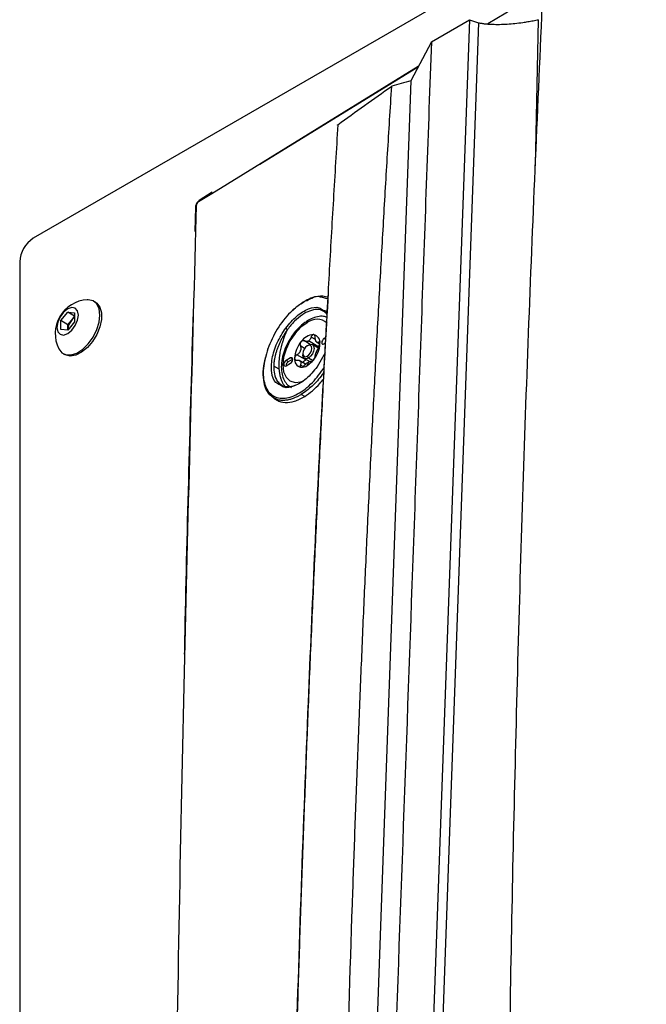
# Model space of a CAD drawing. Header units: millimetres. Extents: x 155400 to 158181, y 110641 to 115017.
# Tile 38 of 126: x 157604 to 157702, y 111653 to 111807. Entities that reach past the tile are written whole.
import ezdxf

# ---------------------------------------------------------------- set-up
doc = ezdxf.new("R2010")
doc.units = ezdxf.units.MM

msp = doc.modelspace()

# ---------------------------------------------------------------- linework, layer by layer
at = {"color": 7, "linetype": 'Continuous', "lineweight": 25}
for p, q in [((157915.49, 111951.38), (157605.95, 111772.69)), ((157674.18, 111806.85), (157665.94, 111576.95)), ((157675.61, 111806.38), (157667.35, 111576.01)), ((157668.24, 111803.43), (157674.18, 111806.85)), ((157674.18, 111806.85), (157675.61, 111806.38)), ((157684.54, 111784.01), (157684.98, 111806.87)), ((157668.24, 111803.43), (157665.02, 111797.29)), ((157666.19, 111799.53), (157633.88, 111779.65)), ((157641.38, 111784.26), (157666.2, 111799.55)), ((157633.97, 111779.87), (157631.9, 111778.58)), ((157633.88, 111779.65), (157631.8, 111778.37)), ((157631.32, 111777.56), (157631.21, 111773.73)), ((157631.45, 111777.75), (157631.35, 111773.92)), ((157603.83, 111769.01), (157603.83, 111440.19)), ((157615.67, 111762.7), (157615.4, 111762.86)), ((157652.09, 111763.14), (157651.05, 111763.45)), ((157648.28, 111762.73), (157648.4, 111762.79)), ((157610.29, 111759.81), (157611.35, 111761.13)), ((157610.29, 111758.39), (157610.29, 111759.81)), ((157611.39, 111759.17), (157610.29, 111759.81)), ((157611.35, 111761.13), (157612.41, 111761.03)), ((157612.41, 111760.51), (157611.35, 111761.13)), ((157611.39, 111759.17), (157611.92, 111759.83)), ((157611.92, 111759.83), (157612.41, 111760.44)), ((157612.41, 111761.03), (157612.41, 111759.62)), ((157611.35, 111758.3), (157610.29, 111758.39)), ((157612.41, 111759.62), (157611.35, 111758.3)), ((157611.39, 111758.46), (157611.39, 111759.17)), ((157611.39, 111758.46), (157611.39, 111758.36)), ((157611.39, 111758.35), (157611.39, 111758.46)), ((157650.11, 111756.85), (157649.44, 111757.24)), ((157651.75, 111757.17), (157651.44, 111756.99)), ((157651.79, 111756.78), (157651.44, 111756.99)), ((157648.39, 111755.46), (157647.74, 111755.84)), ((157649.28, 111756.09), (157648.37, 111756.62)), ((157648.82, 111755.88), (157649, 111755.99)), ((157650.5, 111755.75), (157649, 111756.62)), ((157650.56, 111755.51), (157649.62, 111756.05)), ((157650.26, 111756.45), (157650.76, 111756.16)), ((157650.58, 111755.54), (157650.5, 111755.75)), ((157650.79, 111756.31), (157650.6, 111756.42)), ((157651.44, 111756.17), (157651.7, 111756.32)), ((157610.65, 111754.63), (157610.92, 111754.48)), ((157646.21, 111753.96), (157645.5, 111753.56)), ((157646.56, 111753.76), (157645.85, 111753.35)), ((157646.56, 111753.76), (157646.21, 111753.96)), ((157648.61, 111753.65), (157647.2, 111754.46)), ((157648.57, 111752.99), (157647.54, 111753.59)), ((157648.12, 111754.66), (157648.12, 111754.45)), ((157648.37, 111753.88), (157649.21, 111753.4)), ((157648.82, 111754.25), (157649, 111753.94)), ((157649.65, 111753.57), (157649, 111753.94)), ((157651.64, 111754.76), (157650.38, 111752.59)), ((157644.45, 111752.19), (157643.57, 111752.7)), ((157645.85, 111753.35), (157645.5, 111753.56)), ((157645.5, 111752.74), (157646.21, 111753.15)), ((157648.09, 111752.66), (157647.74, 111752.86)), ((157649, 111753.31), (157648.82, 111752.78)), ((157643.59, 111747.69), (157644.14, 111747.38)), ((157648.42, 111747.95), (157647.89, 111748.26))]:
    msp.add_line(p, q, dxfattribs=at)
at = {"color": 7, "linetype": 'Continuous', "lineweight": 25, "flags": 128}
for points in [[(157665.02, 111797.29), (157660.54, 111672.46), (157659.65, 111647.5), (157658.76, 111622.53), (157657.86, 111597.56), (157656.97, 111572.6), (157656.08, 111547.63)], [(157616.38, 111760.68), (157616.26, 111761.66), (157615.89, 111762.42), (157615.31, 111762.9), (157614.57, 111763.08), (157614.4, 111763.08)], [(157613.03, 111760.68), (157612.9, 111761.35), (157612.53, 111761.77), (157611.99, 111761.88), (157611.35, 111761.65), (157610.7, 111761.13), (157610.16, 111760.4), (157609.79, 111759.56), (157609.67, 111758.74), (157609.79, 111758.07), (157610.16, 111757.66), (157610.7, 111757.55), (157611.35, 111757.77), (157611.99, 111758.29), (157612.53, 111759.03), (157612.9, 111759.87), (157613.03, 111760.68)], [(157615.67, 111762.7), (157615.9, 111762.54), (157616.37, 111761.91), (157616.62, 111761.04), (157616.62, 111759.98), (157616.37, 111758.82), (157615.9, 111757.65), (157615.23, 111756.54), (157614.42, 111755.58), (157613.52, 111754.85), (157612.61, 111754.4), (157611.75, 111754.25), (157611, 111754.43), (157610.92, 111754.48)], [(157609.96, 111755.39), (157610.42, 111754.79), (157611.08, 111754.46), (157611.9, 111754.44), (157612.79, 111754.74), (157613.71, 111755.34), (157614.57, 111756.19), (157615.31, 111757.23), (157615.89, 111758.39), (157616.26, 111759.57), (157616.38, 111760.68)], [(157648.82, 111759.48), (157647.83, 111758.76), (157646.91, 111757.79), (157646.12, 111756.63), (157645.51, 111755.36), (157645.13, 111754.08), (157645, 111752.86), (157645.13, 111751.79), (157645.51, 111750.95), (157646.12, 111750.38), (157646.91, 111750.14), (157647.83, 111750.23), (157648.09, 111750.31)], [(157651.44, 111756.99), (157651.3, 111756.88), (157651.19, 111756.72), (157651.11, 111756.54), (157651.09, 111756.37), (157651.11, 111756.23), (157651.19, 111756.14), (157651.3, 111756.12), (157651.44, 111756.17)], [(157642.64, 111755.4), (157642.62, 111755.4), (157642.6, 111755.39), (157642.59, 111755.38), (157642.59, 111755.37), (157642.6, 111755.35), (157642.61, 111755.33), (157642.62, 111755.33)], [(157648.82, 111755.88), (157648.55, 111755.66), (157648.32, 111755.36), (157648.17, 111755), (157648.12, 111754.66), (157648.17, 111754.38), (157648.32, 111754.2), (157648.55, 111754.16), (157648.82, 111754.25)], [(157648.82, 111754.25), (157649.09, 111754.47), (157649.32, 111754.78), (157649.48, 111755.13), (157649.53, 111755.47), (157649.48, 111755.76), (157649.32, 111755.93), (157649.09, 111755.98), (157648.82, 111755.88)], [(157649, 111755.99), (157649.34, 111756.1), (157649.62, 111756.05), (157649.82, 111755.83), (157649.88, 111755.47), (157649.82, 111755.05), (157649.62, 111754.6), (157649.34, 111754.22), (157649, 111753.94)], [(157646.21, 111753.15), (157646.34, 111753.26), (157646.46, 111753.41), (157646.53, 111753.59), (157646.56, 111753.76), (157646.53, 111753.9), (157646.46, 111753.99), (157646.34, 111754.01), (157646.21, 111753.96)], [(157649, 111753.94), (157648.66, 111753.83), (157648.37, 111753.88), (157648.18, 111754.1), (157648.12, 111754.45)], [(157645.5, 111753.56), (157645.36, 111753.45), (157645.25, 111753.29), (157645.17, 111753.12), (157645.15, 111752.94), (157645.17, 111752.8), (157645.25, 111752.72), (157645.36, 111752.69), (157645.5, 111752.74)]]:
    msp.add_lwpolyline(points, dxfattribs=at)
at = {"color": 7, "linetype": 'Continuous', "lineweight": 25}
for centre, radius, start, end in [((157632.05, 111778.38), 0.251, 125.7145, 182.651), ((157631.56, 111777.53), 0.248, 117.6569, 174.5879), ((157608.44, 111768.8), 4.61, 122.6055, 177.3945), ((157614.71, 111757.77), 5.32, 93.3411, 206.6643), ((157613.69, 111758.36), 2.3, 140.2279, 177.3607), ((157613.48, 111758.61), 1.98, 122.767, 141.9377), ((157650.35, 111757.58), 2.44, 49.2192, 128.684), ((157649.22, 111759.52), 0.402, 125.6283, 185.6824), ((157649.97, 111755.07), 2.56, 93.4295, 146.5651), ((157649.96, 111754.96), 1.91, 117.8394, 122.1552), ((157648.47, 111757.54), 1.07, 300.0373, 303.9881), ((157649.59, 111756.41), 1.23, 350.7481, 79.4532), ((157651.14, 111753.73), 4.3, 140.2279, 177.3607), ((157650.82, 111753.89), 3.28, 157.2886, 160.3001), ((157646.15, 111755.7), 1.72, 335.9222, 341.6664), ((157648.53, 111757.43), 0.943, 295.7507, 300.0426), ((157646.51, 111756.41), 4.3, 320.2279, 357.3607), ((157649.57, 111756.04), 0.818, 31.297, 38.9043), ((157650.59, 111756.76), 0.43, 207.8531, 222.3482), ((157648.06, 111753.73), 1.23, 170.7481, 259.4532), ((157646.94, 111755.9), 3.64, 301.1059, 322.0213), ((157647.18, 111756.04), 3.28, 337.2886, 340.3001), ((157651.85, 111754.23), 1.72, 155.9222, 161.6664), ((157646.24, 111752.72), 0.743, 121.6059, 178.3994), ((157648.43, 111753.89), 0.818, 211.297, 218.9043), ((157647.41, 111753.17), 0.43, 27.8531, 42.3482), ((157647.9, 111754.23), 1.72, 267.6422, 302.3493), ((157649.5, 111752.44), 1, 115.8812, 124.1134), ((157648.07, 111754.91), 1.85, 297.8038, 300.0094), ((157648.01, 111755.02), 1.98, 300.0087, 302.1204)]:
    msp.add_arc(centre, radius, start, end, dxfattribs=at)
for points, knots in [([(157800.82, 111877.89), (157789.84, 111871.78), (157763.17, 111856.95), (157721.87, 111833.08), (157691.94, 111815.13), (157677.09, 111806.22)], [0, 0, 0, 0, 0.260652, 0.633159, 1, 1, 1, 1]), ([(157692.28, 111560.57), (157692.12, 111560.65), (157691.66, 111560.89), (157691.11, 111561.55), (157690.48, 111562.28), (157689.84, 111563.03), (157689.11, 111563.89), (157686.99, 111566.37), (157684.93, 111568.78), (157682.99, 111571.06), (157682.41, 111571.75), (157681.82, 111572.43), (157681.23, 111573.13), (157680.65, 111573.83), (157680.04, 111575.09), (157679.75, 111577.21), (157679.86, 111580.11), (157679.85, 111582.94), (157679.87, 111585.78), (157679.89, 111591.38), (157679.97, 111602.66), (157680.17, 111624.79), (157680.67, 111660.44), (157681.71, 111706.57), (157683.34, 111757.93), (157684.84, 111791.92), (157685.59, 111808.92)], [0, 0, 0, 0, 0.002859, 0.0085565, 0.0135552, 0.0180801, 0.0240737, 0.0314509, 0.0695692, 0.0743666, 0.0791332, 0.0838831, 0.0886284, 0.0938304, 0.0982089, 0.1090025, 0.1198653, 0.1306402, 0.1414147, 0.15219, 0.1945206, 0.2701087, 0.4050793, 0.60325, 0.8015505, 1, 1, 1, 1]), ([(157675.61, 111806.38), (157675.69, 111806.37), (157675.85, 111806.34), (157676.11, 111806.3), (157676.37, 111806.26), (157676.64, 111806.23), (157676.91, 111806.2), (157677.19, 111806.18), (157677.47, 111806.16), (157678.04, 111806.14), (157678.91, 111806.13), (157680.1, 111806.17), (157681.32, 111806.28), (157682.4, 111806.41), (157683.35, 111806.56), (157684.16, 111806.7), (157684.71, 111806.81), (157684.98, 111806.87)], [0, 0, 0, 0, 0.030842, 0.061736, 0.092713, 0.123802, 0.155032, 0.186432, 0.218031, 0.249856, 0.373122, 0.500006, 0.622509, 0.749004, 0.830967, 0.914565, 1, 1, 1, 1]), ([(157668.24, 111803.43), (157667.74, 111789.48), (157667.23, 111775.41), (157666.22, 111747.07), (157665.71, 111732.81), (157664.17, 111689.89), (157663.14, 111661.1), (157661.6, 111618.22), (157661.09, 111603.98), (157660.46, 111586.3), (157660.27, 111581), (157660.05, 111574.84), (157659.95, 111572.09), (157659.92, 111571.11), (157659.91, 111570.89), (157659.9, 111570.77), (157659.9, 111570.47), (157659.9, 111570.29), (157659.91, 111569.98), (157659.92, 111569.83), (157659.94, 111569.55), (157659.96, 111569.43), (157660.01, 111569.06), (157660.05, 111568.83), (157660.15, 111568.41), (157660.21, 111568.21), (157660.34, 111567.83), (157660.42, 111567.65), (157660.6, 111567.29), (157660.7, 111567.11), (157660.88, 111566.85), (157660.94, 111566.76), (157661.05, 111566.63), (157661.09, 111566.58), (157661.17, 111566.49), (157661.36, 111566.26), (157661.86, 111565.66), (157662.33, 111565.11), (157663.89, 111563.25), (157665.16, 111561.74), (157667.73, 111558.69), (157669.02, 111557.15), (157671.58, 111554.11), (157672.84, 111552.6), (157674.71, 111550.39), (157675.4, 111549.57), (157676.08, 111548.76), (157676.23, 111548.58), (157676.3, 111548.49), (157676.53, 111548.26), (157676.68, 111548.13), (157677.15, 111547.79), (157677.46, 111547.64), (157678.13, 111547.42), (157678.48, 111547.36), (157679.23, 111547.32), (157679.62, 111547.35), (157680.28, 111547.47), (157680.52, 111547.53), (157681.02, 111547.68), (157681.28, 111547.77), (157681.73, 111547.97), (157681.89, 111548.04), (157682.24, 111548.21), (157682.42, 111548.31), (157683.07, 111548.68), (157683.5, 111548.93), (157690.83, 111553.16), (157698.02, 111557.31), (157712.77, 111565.83), (157720.34, 111570.2), (157727.9, 111574.56)], [0, 0, 0, 0, 0.125, 0.125, 0.25, 0.25, 0.5, 0.5, 0.625, 0.625, 0.65625, 0.671875, 0.679688, 0.680664, 0.680664, 0.681641, 0.681641, 0.683594, 0.683594, 0.685547, 0.685547, 0.6875, 0.6875, 0.691406, 0.691406, 0.695313, 0.695313, 0.699219, 0.699219, 0.703125, 0.703125, 0.705078, 0.705078, 0.706055, 0.706055, 0.707031, 0.710938, 0.71875, 0.71875, 0.75, 0.75, 0.78125, 0.78125, 0.8125, 0.8125, 0.828125, 0.830078, 0.830078, 0.832031, 0.832031, 0.835938, 0.835938, 0.84375, 0.84375, 0.851563, 0.851563, 0.859375, 0.859375, 0.863281, 0.863281, 0.867188, 0.867188, 0.869141, 0.869141, 0.871094, 0.871094, 0.875, 0.875, 0.9375, 0.9375, 1, 1, 1, 1]), ([(157653.34, 111538.32), (157653.35, 111539.58), (157653.36, 111542.31), (157653.39, 111546.41), (157653.42, 111550.62), (157653.47, 111555.21), (157653.53, 111562.03), (157653.63, 111570.34), (157653.82, 111584.82), (157654.19, 111606.56), (157654.88, 111636.2), (157655.63, 111661.36), (157656.26, 111679.28), (157656.66, 111690.02), (157657.08, 111700.74), (157657.53, 111711.45), (157658.01, 111722.14), (157658.51, 111732.81), (157659.03, 111743.46), (157659.58, 111754.1), (157660.16, 111764.72), (157660.76, 111775.33), (157661.38, 111785.91), (157661.82, 111792.96), (157662.04, 111796.48)], [0, 0, 0, 0, 0.014401, 0.03125, 0.046875, 0.0625, 0.083787, 0.125, 0.157754, 0.25, 0.37501, 0.499999, 0.541684, 0.583365, 0.625044, 0.666719, 0.708392, 0.750061, 0.791727, 0.833389, 0.875048, 0.916702, 0.958353, 1, 1, 1, 1]), ([(157653.6, 111790.44), (157653.49, 111788.5), (157653.25, 111784.61), (157652.9, 111778.77), (157652.56, 111772.93), (157652.23, 111767.08), (157651.91, 111761.23), (157651.59, 111755.38), (157651.28, 111749.52), (157650.98, 111743.65), (157650.69, 111737.79), (157650.4, 111731.91), (157650.12, 111726.04), (157649.85, 111720.16), (157649.59, 111714.27), (157649.33, 111708.38), (157649.08, 111702.49), (157648.84, 111696.59), (157648.61, 111690.69), (157648.39, 111684.78), (157648.17, 111678.87), (157647.96, 111672.96), (157647.75, 111667.04), (157647.56, 111661.12), (157647.37, 111655.19), (157647.19, 111649.26), (157647.01, 111643.33), (157646.85, 111637.39), (157646.69, 111631.45), (157646.54, 111625.5), (157646.4, 111619.55), (157646.26, 111613.6), (157646.13, 111607.64), (157646.01, 111601.68), (157645.9, 111595.72), (157645.79, 111589.75), (157645.73, 111585.76), (157645.7, 111583.77)], [0, 0, 0, 0, 0.0286306, 0.057258, 0.0858822, 0.1145032, 0.1431209, 0.1717353, 0.2003465, 0.2289543, 0.2575587, 0.2861598, 0.3147574, 0.3433515, 0.3719422, 0.4005294, 0.4291131, 0.4576931, 0.4862696, 0.5148425, 0.5434117, 0.5719773, 0.6005391, 0.6290972, 0.6576516, 0.6862021, 0.7147488, 0.7432917, 0.7718307, 0.8003659, 0.828897, 0.8574243, 0.8859475, 0.9144667, 0.9429819, 0.971493, 1, 1, 1, 1]), ([(157653.62, 111790.35), (157653.61, 111790.36), (157653.59, 111790.36), (157653.58, 111790.37), (157653.57, 111790.39), (157653.58, 111790.41), (157653.59, 111790.43), (157653.6, 111790.44), (157653.6, 111790.44)], [0, 0, 0, 0, 0.168698, 0.332627, 0.500701, 0.749928, 0.874591, 1, 1, 1, 1]), ([(157631.9, 111778.58), (157631.83, 111778.52), (157631.68, 111778.41), (157631.49, 111778.14), (157631.35, 111777.84), (157631.33, 111777.65), (157631.32, 111777.56)], [0, 0, 0, 0, 0.250885, 0.500346, 0.74985, 1, 1, 1, 1]), ([(157631.8, 111778.37), (157631.71, 111778.31), (157631.62, 111778.21), (157631.49, 111777.99), (157631.45, 111777.86), (157631.45, 111777.75)], [0, 0, 0, 0, 0.5, 0.5, 1, 1, 1, 1]), ([(157631.35, 111773.92), (157630.7, 111750.18), (157629.37, 111701.42), (157628.02, 111627.2), (157627.1, 111553.47), (157626.91, 111504.72), (157626.82, 111481.39)], [0, 0, 0, 0, 0.245352, 0.503907, 0.76247, 1, 1, 1, 1]), ([(157651.05, 111763.45), (157650.94, 111763.48), (157650.25, 111763.72), (157648.48, 111762.99), (157646.16, 111761.25), (157643.99, 111758.54), (157643.09, 111756.45), (157642.64, 111755.4)], [0, 0, 0, 0, 0.042516, 0.281418, 0.520372, 0.75944, 1, 1, 1, 1]), ([(157645.71, 111583.66), (157646.09, 111603.18), (157646.84, 111642.23), (157648.77, 111696.06), (157650.56, 111736.7), (157651.79, 111757.93), (157652.15, 111764.19)], [0, 0, 0, 0, 0.32111, 0.642214, 0.894514, 1, 1, 1, 1]), ([(157648.69, 111762.92), (157649.07, 111763.12), (157649.96, 111763.58), (157651.15, 111763.76), (157651.82, 111763.54), (157652.11, 111763.44)], [0, 0, 0, 0, 0.299328, 0.70893, 1, 1, 1, 1]), ([(157645.46, 111758.65), (157646.03, 111759.32), (157647.15, 111760.67), (157649.03, 111761.75), (157650.52, 111762.04), (157651.11, 111761.6), (157651.31, 111761.45)], [0, 0, 0, 0, 0.284962, 0.569664, 0.8542, 1, 1, 1, 1]), ([(157651.96, 111760.74), (157651.76, 111760.95), (157651.34, 111761.4), (157650.37, 111761.61), (157649.24, 111761.4), (157648.01, 111760.75), (157646.82, 111759.78), (157646.09, 111758.87), (157645.74, 111758.43)], [0, 0, 0, 0, 0.146987, 0.317373, 0.502463, 0.658911, 0.834356, 1, 1, 1, 1]), ([(157646.54, 111761.36), (157646.56, 111761.38), (157647.1, 111761.99), (157647.69, 111762.36), (157648.28, 111762.73)], [0, 0, 0, 0, 0.0258337, 1, 1, 1, 1]), ([(157651.31, 111761.45), (157651.56, 111761.39), (157651.84, 111761.32), (157651.95, 111761.01), (157651.97, 111760.97)], [0, 0, 0, 0, 0.868081, 1, 1, 1, 1]), ([(157629.64, 111707.64), (157629.66, 111708.85), (157630.02, 111726.78), (157630.54, 111744.61), (157631.02, 111761.24)], [0, 0, 0, 0, 0.067423, 1, 1, 1, 1]), ([(157648.99, 111759.85), (157648.8, 111759.73), (157648.28, 111759.41), (157647.44, 111758.67), (157646.55, 111757.62), (157645.8, 111756.43), (157645.23, 111755.15), (157644.86, 111753.85), (157644.72, 111752.58), (157644.83, 111751.44), (157645.18, 111750.49), (157645.67, 111749.76), (157646.13, 111749.49), (157646.34, 111749.37)], [0, 0, 0, 0, 0.053153, 0.152473, 0.251512, 0.350302, 0.449169, 0.548442, 0.648556, 0.749865, 0.841302, 0.928442, 1, 1, 1, 1]), ([(157651.93, 111760.32), (157651.75, 111760.38), (157651.27, 111760.53), (157650.42, 111760.44), (157649.61, 111760.19), (157649.14, 111759.93), (157648.99, 111759.85)], [0, 0, 0, 0, 0.201282, 0.518181, 0.84888, 1, 1, 1, 1]), ([(157644.55, 111749.74), (157644.32, 111749.85), (157643.64, 111750.16), (157643.16, 111751.63), (157643.22, 111753.82), (157643.99, 111756.36), (157644.97, 111757.89), (157645.46, 111758.65)], [0, 0, 0, 0, 0.114498, 0.335927, 0.557161, 0.778246, 1, 1, 1, 1]), ([(157645.74, 111758.42), (157645.68, 111758.35), (157645.58, 111758.21), (157645.43, 111757.99), (157645.29, 111757.77), (157645.15, 111757.54), (157645.01, 111757.31), (157644.88, 111757.07), (157644.75, 111756.83), (157644.63, 111756.59), (157644.51, 111756.35), (157644.4, 111756.1), (157644.3, 111755.86), (157644.2, 111755.61), (157644.11, 111755.36), (157644.02, 111755.11), (157643.95, 111754.86), (157643.87, 111754.61), (157643.81, 111754.37), (157643.75, 111754.12), (157643.7, 111753.88), (157643.66, 111753.63), (157643.63, 111753.4), (157643.6, 111753.16), (157643.58, 111752.93), (157643.58, 111752.78), (157643.57, 111752.7)], [0, 0, 0, 0, 0.040767, 0.081444, 0.122098, 0.162793, 0.203598, 0.24463, 0.285907, 0.32733, 0.368799, 0.410217, 0.451599, 0.493029, 0.534579, 0.576321, 0.618336, 0.660634, 0.702944, 0.745123, 0.787265, 0.829441, 0.871724, 0.914191, 0.956922, 1, 1, 1, 1]), ([(157645.46, 111758.65), (157645.48, 111758.63), (157645.53, 111758.58), (157645.63, 111758.5), (157645.7, 111758.46), (157645.74, 111758.43)], [0, 0, 0, 0, 0.5, 0.5, 1, 1, 1, 1]), ([(157645.74, 111758.43), (157645.74, 111758.43), (157645.74, 111758.43), (157645.74, 111758.43), (157645.74, 111758.42)], [0, 0, 0, 0, 0.312412, 1, 1, 1, 1]), ([(157644.83, 111755.91), (157644.85, 111755.99), (157644.89, 111756.13), (157644.95, 111756.34), (157645.01, 111756.52), (157645.06, 111756.69), (157645.12, 111756.87), (157645.17, 111757.04), (157645.21, 111757.14), (157645.22, 111757.18)], [0, 0, 0, 0, 0.16693, 0.334033, 0.501068, 0.588909, 0.751105, 0.912576, 1, 1, 1, 1]), ([(157648.37, 111756.62), (157648.35, 111756.63), (157648.31, 111756.65), (157648.26, 111756.66), (157648.2, 111756.67), (157648.15, 111756.67), (157648.08, 111756.65), (157648, 111756.62), (157647.91, 111756.56), (157647.86, 111756.5), (157647.83, 111756.48)], [0, 0, 0, 0, 0.1081007, 0.2121214, 0.3121086, 0.4081147, 0.5001993, 0.6699623, 0.8363916, 1, 1, 1, 1]), ([(157649.44, 111757.24), (157649.43, 111757.21), (157649.41, 111757.14), (157649.37, 111757.06), (157649.33, 111756.98), (157649.27, 111756.87), (157649.19, 111756.76), (157649.1, 111756.69), (157649.06, 111756.66)], [0, 0, 0, 0, 0.136832, 0.265737, 0.386769, 0.49999, 0.757495, 1, 1, 1, 1]), ([(157649.81, 111757.62), (157649.8, 111757.62), (157649.77, 111757.62), (157649.73, 111757.61), (157649.68, 111757.59), (157649.64, 111757.56), (157649.59, 111757.52), (157649.53, 111757.45), (157649.48, 111757.35), (157649.45, 111757.28), (157649.44, 111757.24)], [0, 0, 0, 0, 0.097875, 0.196697, 0.29658, 0.397634, 0.499966, 0.655549, 0.822147, 1, 1, 1, 1]), ([(157650.07, 111757.18), (157650.07, 111757.21), (157650.06, 111757.26), (157650.05, 111757.32), (157650.04, 111757.39), (157650.02, 111757.44), (157649.99, 111757.5), (157649.95, 111757.56), (157649.88, 111757.6), (157649.84, 111757.61), (157649.81, 111757.62)], [0, 0, 0, 0, 0.108101, 0.212121, 0.312109, 0.408115, 0.500199, 0.669962, 0.836392, 1, 1, 1, 1]), ([(157650.21, 111756.55), (157650.2, 111756.57), (157650.18, 111756.61), (157650.15, 111756.68), (157650.13, 111756.75), (157650.1, 111756.85), (157650.08, 111756.99), (157650.07, 111757.12), (157650.07, 111757.18)], [0, 0, 0, 0, 0.118955, 0.241753, 0.368585, 0.499622, 0.734116, 1, 1, 1, 1]), ([(157642.64, 111755.4), (157642.35, 111754.36), (157641.77, 111752.29), (157642.05, 111749.69), (157643.16, 111747.99), (157645.01, 111747.45), (157647.28, 111748.15), (157649.64, 111749.91), (157650.92, 111751.69), (157651.53, 111752.54)], [0, 0, 0, 0, 0.144517, 0.288879, 0.433173, 0.577497, 0.721897, 0.866311, 1, 1, 1, 1]), ([(157644.57, 111754.63), (157644.58, 111754.71), (157644.61, 111754.92), (157644.68, 111755.27), (157644.76, 111755.63), (157644.81, 111755.84), (157644.83, 111755.91)], [0, 0, 0, 0, 0.1752856, 0.5000043, 0.8251963, 1, 1, 1, 1]), ([(157647.83, 111756.48), (157647.82, 111756.46), (157647.79, 111756.42), (157647.76, 111756.36), (157647.73, 111756.29), (157647.71, 111756.23), (157647.69, 111756.14), (157647.68, 111756.05), (157647.7, 111755.94), (157647.72, 111755.87), (157647.74, 111755.84)], [0, 0, 0, 0, 0.097875, 0.196697, 0.29658, 0.397634, 0.499966, 0.655549, 0.822147, 1, 1, 1, 1]), ([(157647.74, 111755.84), (157647.75, 111755.81), (157647.77, 111755.76), (157647.8, 111755.67), (157647.82, 111755.59), (157647.83, 111755.48), (157647.83, 111755.33), (157647.8, 111755.21), (157647.79, 111755.16)], [0, 0, 0, 0, 0.1368319, 0.2657372, 0.3867688, 0.4999905, 0.7574953, 1, 1, 1, 1]), ([(157648.94, 111756.59), (157648.91, 111756.58), (157648.87, 111756.56), (157648.8, 111756.54), (157648.72, 111756.53), (157648.63, 111756.53), (157648.5, 111756.56), (157648.41, 111756.6), (157648.37, 111756.62)], [0, 0, 0, 0, 0.118955, 0.241753, 0.368585, 0.499622, 0.734116, 1, 1, 1, 1]), ([(157650.24, 111755.69), (157650.27, 111755.69), (157650.36, 111755.69), (157650.44, 111755.73), (157650.5, 111755.75)], [0, 0, 0, 0, 0.332965, 1, 1, 1, 1]), ([(157650.6, 111756.42), (157650.59, 111756.41), (157650.55, 111756.4), (157650.51, 111756.38), (157650.47, 111756.37), (157650.41, 111756.37), (157650.35, 111756.4), (157650.3, 111756.44), (157650.27, 111756.47)], [0, 0, 0, 0, 0.1368319, 0.2657372, 0.3867688, 0.4999905, 0.7574953, 1, 1, 1, 1]), ([(157650.27, 111754.93), (157650.28, 111754.96), (157650.31, 111755.02), (157650.35, 111755.11), (157650.39, 111755.19), (157650.44, 111755.3), (157650.51, 111755.44), (157650.57, 111755.53), (157650.6, 111755.58)], [0, 0, 0, 0, 0.1189549, 0.2417532, 0.3685848, 0.499622, 0.7341163, 1, 1, 1, 1]), ([(157650.5, 111755.75), (157650.54, 111755.79), (157650.64, 111755.86), (157650.74, 111756), (157650.76, 111756.11), (157650.77, 111756.16)], [0, 0, 0, 0, 0.365236, 0.758862, 1, 1, 1, 1]), ([(157650.8, 111756.21), (157650.8, 111756.23), (157650.8, 111756.27), (157650.79, 111756.31), (157650.78, 111756.36), (157650.77, 111756.39), (157650.74, 111756.43), (157650.71, 111756.45), (157650.66, 111756.45), (157650.62, 111756.43), (157650.6, 111756.42)], [0, 0, 0, 0, 0.097875, 0.196697, 0.29658, 0.397634, 0.499966, 0.655549, 0.822147, 1, 1, 1, 1]), ([(157650.6, 111755.58), (157650.61, 111755.6), (157650.64, 111755.64), (157650.67, 111755.7), (157650.7, 111755.76), (157650.72, 111755.82), (157650.75, 111755.9), (157650.78, 111756), (157650.8, 111756.11), (157650.8, 111756.18), (157650.8, 111756.21)], [0, 0, 0, 0, 0.108101, 0.212121, 0.312109, 0.408115, 0.500199, 0.669962, 0.836392, 1, 1, 1, 1]), ([(157643.71, 111747.63), (157643.37, 111747.87), (157642.7, 111748.35), (157642.1, 111749.65), (157641.89, 111751.3), (157641.98, 111752.89), (157642.29, 111753.92), (157642.39, 111754.26)], [0, 0, 0, 0, 0.22238, 0.444786, 0.66765, 0.890582, 1, 1, 1, 1]), ([(157644.44, 111753.37), (157644.44, 111753.44), (157644.45, 111753.58), (157644.47, 111753.78), (157644.48, 111753.92), (157644.49, 111753.99)], [0, 0, 0, 0, 0.33295, 0.666162, 1, 1, 1, 1]), ([(157644.49, 111753.99), (157644.49, 111754.05), (157644.5, 111754.15), (157644.52, 111754.3), (157644.54, 111754.46), (157644.56, 111754.56), (157644.57, 111754.63)], [0, 0, 0, 0, 0.249475, 0.500006, 0.68028, 1, 1, 1, 1]), ([(157647.2, 111754.46), (157647.18, 111754.45), (157647.14, 111754.42), (157647.08, 111754.38), (157647.03, 111754.33), (157646.98, 111754.28), (157646.93, 111754.21), (157646.89, 111754.13), (157646.85, 111754.02), (157646.85, 111753.96), (157646.84, 111753.92)], [0, 0, 0, 0, 0.108101, 0.212121, 0.312109, 0.408115, 0.500199, 0.669962, 0.836392, 1, 1, 1, 1]), ([(157646.84, 111753.92), (157646.84, 111753.91), (157646.85, 111753.87), (157646.86, 111753.82), (157646.88, 111753.77), (157646.91, 111753.73), (157646.95, 111753.68), (157647.01, 111753.64), (157647.1, 111753.62), (157647.17, 111753.62), (157647.2, 111753.62)], [0, 0, 0, 0, 0.097875, 0.196697, 0.29658, 0.397634, 0.499966, 0.655549, 0.822147, 1, 1, 1, 1]), ([(157647.73, 111755), (157647.71, 111754.97), (157647.68, 111754.91), (157647.63, 111754.84), (157647.57, 111754.76), (157647.49, 111754.67), (157647.37, 111754.56), (157647.26, 111754.5), (157647.2, 111754.46)], [0, 0, 0, 0, 0.118955, 0.241753, 0.368585, 0.499622, 0.734116, 1, 1, 1, 1]), ([(157647.2, 111753.62), (157647.23, 111753.62), (157647.29, 111753.62), (157647.37, 111753.62), (157647.44, 111753.61), (157647.53, 111753.59), (157647.64, 111753.54), (157647.7, 111753.49), (157647.73, 111753.46)], [0, 0, 0, 0, 0.136832, 0.265737, 0.386769, 0.49999, 0.757495, 1, 1, 1, 1]), ([(157648.2, 111753.21), (157648.2, 111753.24), (157648.22, 111753.32), (157648.3, 111753.45), (157648.44, 111753.57), (157648.55, 111753.62), (157648.61, 111753.65)], [0, 0, 0, 0, 0.158047, 0.442681, 0.703837, 1, 1, 1, 1]), ([(157649.64, 111753.48), (157649.65, 111753.49), (157649.68, 111753.52), (157649.73, 111753.56), (157649.77, 111753.61), (157649.8, 111753.64), (157649.81, 111753.66)], [0, 0, 0, 0, 0.253365, 0.504302, 0.753086, 1, 1, 1, 1]), ([(157649.81, 111753.66), (157649.83, 111753.68), (157649.86, 111753.71), (157649.9, 111753.77), (157649.93, 111753.83), (157649.97, 111753.89), (157650, 111753.96), (157650.03, 111754.04), (157650.06, 111754.13), (157650.06, 111754.18), (157650.07, 111754.2)], [0, 0, 0, 0, 0.097875, 0.196697, 0.29658, 0.397634, 0.499966, 0.655549, 0.822147, 1, 1, 1, 1]), ([(157650.07, 111754.2), (157650.07, 111754.22), (157650.07, 111754.26), (157650.08, 111754.33), (157650.09, 111754.39), (157650.11, 111754.48), (157650.15, 111754.61), (157650.19, 111754.72), (157650.21, 111754.77)], [0, 0, 0, 0, 0.136832, 0.265737, 0.386769, 0.49999, 0.757495, 1, 1, 1, 1]), ([(157643.57, 111752.7), (157643.59, 111752.27), (157643.62, 111751.35), (157643.98, 111750.54), (157644.4, 111750.01), (157644.65, 111749.85), (157644.8, 111749.75)], [0, 0, 0, 0, 0.318158, 0.682951, 0.807952, 1, 1, 1, 1]), ([(157644.45, 111752.19), (157644.44, 111752.24), (157644.44, 111752.35), (157644.43, 111752.54), (157644.42, 111752.81), (157644.42, 111753.09), (157644.43, 111753.29), (157644.44, 111753.37)], [0, 0, 0, 0, 0.116487, 0.283339, 0.499962, 0.806707, 1, 1, 1, 1]), ([(157644.6, 111751.14), (157644.59, 111751.18), (157644.57, 111751.27), (157644.54, 111751.44), (157644.5, 111751.67), (157644.47, 111751.92), (157644.45, 111752.11), (157644.45, 111752.18)], [0, 0, 0, 0, 0.123531, 0.2878307, 0.4930257, 0.7919026, 1, 1, 1, 1]), ([(157650.38, 111752.59), (157649.82, 111751.91), (157648.69, 111750.56), (157646.8, 111749.47), (157645.32, 111749.17), (157644.74, 111749.6), (157644.55, 111749.74)], [0, 0, 0, 0, 0.287236, 0.574252, 0.86106, 1, 1, 1, 1]), ([(157647.74, 111752.86), (157647.73, 111752.84), (157647.71, 111752.8), (157647.69, 111752.75), (157647.69, 111752.7), (157647.69, 111752.66), (157647.69, 111752.61), (157647.72, 111752.57), (157647.77, 111752.53), (157647.81, 111752.52), (157647.83, 111752.52)], [0, 0, 0, 0, 0.108101, 0.212121, 0.312109, 0.408115, 0.500199, 0.669962, 0.836392, 1, 1, 1, 1]), ([(157647.79, 111753.37), (157647.8, 111753.36), (157647.81, 111753.32), (157647.82, 111753.27), (157647.83, 111753.2), (157647.83, 111753.12), (157647.8, 111753), (157647.76, 111752.91), (157647.74, 111752.86)], [0, 0, 0, 0, 0.118955, 0.241753, 0.368585, 0.499622, 0.734116, 1, 1, 1, 1]), ([(157647.83, 111752.52), (157647.85, 111752.51), (157647.88, 111752.51), (157647.93, 111752.52), (157647.98, 111752.54), (157648.02, 111752.55), (157648.03, 111752.56)], [0, 0, 0, 0, 0.246914, 0.495698, 0.746635, 1, 1, 1, 1]), ([(157648.03, 111752.56), (157648.05, 111752.57), (157648.09, 111752.58), (157648.14, 111752.62), (157648.2, 111752.65), (157648.26, 111752.7), (157648.31, 111752.75), (157648.35, 111752.78), (157648.37, 111752.8)], [0, 0, 0, 0, 0.1517181, 0.3092707, 0.4727754, 0.6423374, 0.8180507, 1, 1, 1, 1]), ([(157648.37, 111752.8), (157648.39, 111752.83), (157648.44, 111752.88), (157648.51, 111752.94), (157648.58, 111753.01), (157648.67, 111753.09), (157648.8, 111753.18), (157648.89, 111753.24), (157648.94, 111753.27)], [0, 0, 0, 0, 0.1368319, 0.2657372, 0.3867688, 0.4999905, 0.7574953, 1, 1, 1, 1]), ([(157649.06, 111753.34), (157649.08, 111753.35), (157649.12, 111753.38), (157649.18, 111753.4), (157649.24, 111753.42), (157649.3, 111753.44), (157649.37, 111753.44), (157649.41, 111753.43), (157649.44, 111753.42)], [0, 0, 0, 0, 0.118955, 0.241753, 0.368585, 0.499622, 0.734116, 1, 1, 1, 1]), ([(157649.44, 111753.42), (157649.44, 111753.42), (157649.46, 111753.41), (157649.49, 111753.41), (157649.52, 111753.42), (157649.56, 111753.43), (157649.6, 111753.45), (157649.62, 111753.47), (157649.64, 111753.48)], [0, 0, 0, 0, 0.181949, 0.357663, 0.527225, 0.690729, 0.848282, 1, 1, 1, 1]), ([(157650.46, 111752.6), (157650.42, 111752.62), (157650.39, 111752.63), (157650.36, 111752.63), (157650.36, 111752.61), (157650.38, 111752.59)], [0, 0, 0, 0, 0.5, 0.5, 1, 1, 1, 1]), ([(157644.89, 111750.26), (157644.88, 111750.28), (157644.85, 111750.34), (157644.8, 111750.48), (157644.74, 111750.67), (157644.67, 111750.87), (157644.62, 111751.03), (157644.61, 111751.11), (157644.6, 111751.14)], [0, 0, 0, 0, 0.085004, 0.249035, 0.498179, 0.748296, 0.913901, 1, 1, 1, 1]), ([(157651.46, 111751.81), (157651.36, 111751.66), (157650.82, 111750.8), (157649.59, 111749.49), (157648.46, 111748.67), (157647.89, 111748.26)], [0, 0, 0, 0, 0.099943, 0.550315, 1, 1, 1, 1]), ([(157648.42, 111747.95), (157648.82, 111748.23), (157649.63, 111748.79), (157650.64, 111749.76), (157651.19, 111750.46), (157651.39, 111750.71)], [0, 0, 0, 0, 0.392574, 0.783443, 1, 1, 1, 1]), ([(157647.89, 111748.26), (157647.83, 111748.22), (157647.68, 111748.13), (157647.41, 111747.97), (157647.03, 111747.79), (157646.57, 111747.6), (157646.02, 111747.43), (157645.4, 111747.32), (157644.72, 111747.31), (157644.02, 111747.46), (157643.34, 111747.81), (157642.87, 111748.28), (157642.59, 111748.7), (157642.44, 111748.97), (157642.31, 111749.27), (157642.2, 111749.58), (157642.14, 111749.8), (157642.11, 111749.91)], [0, 0, 0, 0, 0.022113, 0.056675, 0.103592, 0.16281, 0.234387, 0.318563, 0.415261, 0.524258, 0.645444, 0.779365, 0.82496, 0.869786, 0.913819, 0.957209, 1, 1, 1, 1]), ([(157644.8, 111749.75), (157644.82, 111749.73), (157645.01, 111749.59), (157645.32, 111749.52), (157645.66, 111749.48), (157646.12, 111749.46), (157646.56, 111749.58), (157646.95, 111749.69)], [0, 0, 0, 0, 0.0383649, 0.3576143, 0.4573736, 0.5165122, 1, 1, 1, 1]), ([(157645.3, 111749.58), (157645.28, 111749.61), (157645.24, 111749.66), (157645.16, 111749.77), (157645.06, 111749.91), (157644.97, 111750.08), (157644.91, 111750.2), (157644.89, 111750.26)], [0, 0, 0, 0, 0.124993, 0.291659, 0.499893, 0.796864, 1, 1, 1, 1]), ([(157644.14, 111747.38), (157644.14, 111747.38), (157644.45, 111747.08), (157645.36, 111746.97), (157646.81, 111747.09), (157647.88, 111747.66), (157648.42, 111747.95)], [0, 0, 0, 0, 0.000198, 0.333082, 0.666335, 1, 1, 1, 1])]:
    msp.add_open_spline(points, degree=3, knots=knots, dxfattribs=at)
for points in [[(157665.02, 111797.29), (157664.03, 111797.02), (157663.03, 111796.75), (157662.04, 111796.48)], [(157653.6, 111790.44), (157656.39, 111792.46), (157659.2, 111794.47), (157662.04, 111796.48)], [(157645.22, 111757.18), (157645.36, 111757.59), (157645.53, 111757.99), (157645.71, 111758.37)], [(157645.71, 111758.37), (157645.72, 111758.39), (157645.73, 111758.41), (157645.74, 111758.42)], [(157644.45, 111752.18), (157644.45, 111752.19), (157644.45, 111752.19), (157644.45, 111752.19)]]:
    msp.add_open_spline(points, degree=3, dxfattribs=at)

doc.saveas('drawing.dxf')
